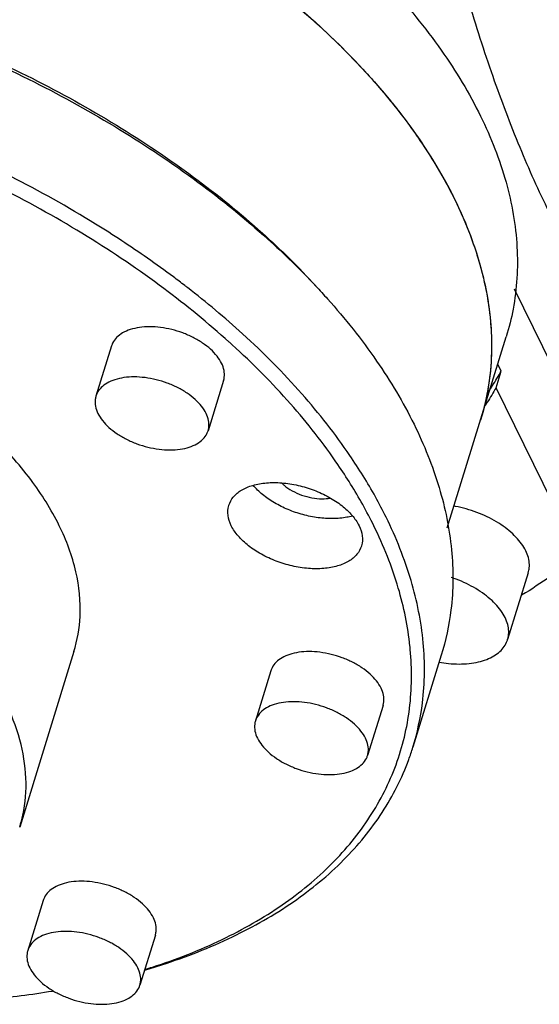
# Model space of a CAD drawing. Header units: millimetres. Extents: x 0 to 594, y 0 to 420.
# Tile 175 of 256: x 508.67 to 511.1, y 322.9 to 327.52. Entities that reach past the tile are written whole.
import ezdxf

# ---------------------------------------------------------------- set-up
doc = ezdxf.new("R2010")
doc.units = ezdxf.units.MM
doc.header["$LTSCALE"] = 32.67
doc.layers.get('0').update_dxf_attribs({"linetype": 'CONTINUOUS'})

msp = doc.modelspace()

# ---------------------------------------------------------------- linework, layer by layer
at = {"color": 7, "linetype": 'CONTINUOUS'}
for p, q in [((511.41874, 325.3758), (510.98749, 326.25459)), ((510.67268, 325.13451), (510.94974, 326.03108)), ((509.09945, 325.9877), (509.02683, 325.7527)), ((510.92564, 325.86999), (510.90988, 325.9021)), ((510.90144, 325.79166), (510.92564, 325.86999)), ((509.62493, 325.82532), (509.55231, 325.59032)), ((511.28625, 325.00749), (510.90144, 325.79166)), ((511.05286, 324.92433), (510.95604, 324.611)), ((508.92355, 324.5548), (508.66938, 323.73231)), ((510.64523, 324.53764), (510.51209, 324.10681)), ((509.84655, 324.46527), (509.77393, 324.23027)), ((510.37203, 324.30288), (510.29941, 324.06789)), ((508.77971, 323.38875), (508.70709, 323.15375)), ((509.30519, 323.22636), (509.23257, 322.99136))]:
    msp.add_line(p, q, dxfattribs=at)
for points, knots in [([(512.69674, 325.44307), (512.68922, 325.44119), (512.62255, 325.42543), (512.49341, 325.41038), (512.30887, 325.4296), (512.12644, 325.48902), (511.94775, 325.58745), (511.77386, 325.72359), (511.60564, 325.89621), (511.44398, 326.10406), (511.28983, 326.34571), (511.14417, 326.61954), (511.00796, 326.92369), (510.88214, 327.25607), (510.76759, 327.61437), (510.66512, 327.99609), (510.57544, 328.39856), (510.4992, 328.81895), (510.43693, 329.25431), (510.38909, 329.70157), (510.356, 330.15758), (510.3379, 330.61912), (510.33592, 330.92832), (510.33747, 331.0832)], [0, 0, 0, 0, 0.0034797, 0.0307476, 0.0579857, 0.0862387, 0.1164197, 0.1492333, 0.1851647, 0.2245072, 0.2674002, 0.3138624, 0.3638177, 0.4171153, 0.4735457, 0.5328505, 0.5947315, 0.6588577, 0.7248713, 0.7923931, 0.8610276, 0.9303674, 1, 1, 1, 1]), ([(507.40996, 328.75266), (507.45953, 328.74334), (507.66475, 328.702), (508.02191, 328.61035), (508.47216, 328.45664), (508.90425, 328.2701), (509.31023, 328.05418), (509.68267, 327.81281), (510.01474, 327.5504), (510.30043, 327.27161), (510.53446, 326.98148), (510.65789, 326.7758), (510.70845, 326.67278)], [0, 0, 0, 0, 0.0376084, 0.1560827, 0.2747406, 0.3921012, 0.5067322, 0.6173081, 0.7226713, 0.8219032, 0.9144058, 1, 1, 1, 1]), ([(507.41072, 328.75251), (507.55927, 328.72456), (507.86918, 328.65381), (508.33058, 328.50983), (508.78864, 328.32469), (509.22053, 328.10639), (509.6176, 327.85926), (509.97192, 327.58824), (510.24041, 327.33288), (510.38458, 327.16527), (510.43457, 327.10189)], [0, 0, 0, 0, 0.1290871, 0.2712841, 0.4124439, 0.5506663, 0.6841749, 0.8114036, 0.9310947, 1, 1, 1, 1]), ([(508.95799, 328.6866), (509.08876, 328.62574), (509.35654, 328.48873), (509.73863, 328.25093), (510.09295, 327.97991), (510.3975, 327.69025), (510.64615, 327.38767), (510.77653, 327.17234), (510.82948, 327.06444)], [0, 0, 0, 0, 0.1716538, 0.3577041, 0.5350033, 0.7017982, 0.8569249, 1, 1, 1, 1]), ([(506.0719, 327.89225), (506.21631, 327.89225), (506.51176, 327.87926), (506.95932, 327.82334), (507.4138, 327.73055), (507.86559, 327.60231), (508.30577, 327.44098), (508.72654, 327.24944), (509.12104, 327.03083), (509.4827, 326.78872), (509.79501, 326.53553), (509.97772, 326.35556), (510.05701, 326.26879)], [0, 0, 0, 0, 0.0981674, 0.2007536, 0.3063026, 0.4131691, 0.5197001, 0.6246797, 0.7271217, 0.8259564, 0.9201435, 1, 1, 1, 1]), ([(506.07151, 327.88409), (506.20896, 327.88335), (506.49947, 327.86988), (506.94434, 327.81429), (507.40513, 327.72021), (507.86319, 327.59019), (508.30947, 327.42661), (508.73608, 327.23241), (509.13607, 327.01076), (509.50274, 326.76529), (509.80864, 326.51729), (509.98488, 326.34547), (510.05688, 326.26856)], [0, 0, 0, 0, 0.0935804, 0.1977588, 0.3049451, 0.4134692, 0.5216523, 0.62826, 0.7322905, 0.8326577, 0.9283053, 1, 1, 1, 1]), ([(510.43457, 327.10189), (510.46534, 327.06288), (510.49661, 327.02102), (510.52663, 326.97823), (510.52809, 326.97613)], [0, 0, 0, 0, 0.9511487, 1, 1, 1, 1]), ([(510.82948, 327.06444), (510.8782, 326.96517), (510.95677, 326.76556), (511.01097, 326.45769), (510.99693, 326.21162), (510.96285, 326.07363), (510.9497, 326.03111)], [0, 0, 0, 0, 0.3118227, 0.6009374, 0.8748333, 1, 1, 1, 1]), ([(509.268, 326.39931), (509.18844, 326.45494), (508.97969, 326.59186), (508.69514, 326.75116), (508.48931, 326.85106), (508.42005, 326.88306)], [0, 0, 0, 0, 0.2979146, 0.765834, 1, 1, 1, 1]), ([(509.65103, 326.00604), (509.55306, 326.09446), (509.3382, 326.26972), (508.98384, 326.50932), (508.63768, 326.70312), (508.41072, 326.8114), (508.31848, 326.85259)], [0, 0, 0, 0, 0.2497406, 0.524186, 0.8088014, 1, 1, 1, 1]), ([(510.70845, 326.67278), (510.75513, 326.57765), (510.83112, 326.38648), (510.88706, 326.09191), (510.87927, 325.84107), (510.84549, 325.69388), (510.82866, 325.63938)], [0, 0, 0, 0, 0.2987491, 0.5764812, 0.8395792, 1, 1, 1, 1]), ([(508.85483, 325.14529), (508.81752, 325.22132), (508.7216, 325.37274), (508.53401, 325.58103), (508.30133, 325.77605), (508.03045, 325.95209), (507.7293, 326.10409), (507.40683, 326.22754), (507.07263, 326.31877), (506.73664, 326.37506), (506.40883, 326.39474), (506.09886, 326.3772), (505.81574, 326.32285), (505.56756, 326.23294), (505.36149, 326.10931), (505.20418, 325.95418), (505.13016, 325.82082), (505.10512, 325.7463), (505.10191, 325.73587)], [0, 0, 0, 0, 0.0575016, 0.1208557, 0.189671, 0.2630517, 0.3397526, 0.418304, 0.4971201, 0.5745987, 0.6492208, 0.7196544, 0.7848739, 0.8443028, 0.8979926, 0.9468219, 0.992615, 1, 1, 1, 1]), ([(509.44322, 326.27077), (509.42539, 326.28449), (509.36766, 326.32826), (509.30893, 326.37069), (509.268, 326.39931)], [0, 0, 0, 0, 0.3105176, 1, 1, 1, 1]), ([(510.82568, 326.36993), (510.82632, 326.36767), (510.83536, 326.33537), (510.84338, 326.30278), (510.84989, 326.27227)], [0, 0, 0, 0, 0.0699253, 1, 1, 1, 1]), ([(510.33667, 325.28026), (510.29984, 325.34682), (510.19511, 325.51558), (509.99059, 325.77525), (509.73195, 326.03544), (509.54455, 326.19223), (509.45569, 326.26113)], [0, 0, 0, 0, 0.1719296, 0.4480126, 0.7458143, 1, 1, 1, 1]), ([(510.08494, 326.23821), (510.09396, 326.22835), (510.18587, 326.12655), (510.34326, 325.92903), (510.52113, 325.63209), (510.64179, 325.33371), (510.70252, 325.03863), (510.70133, 324.77098), (510.66666, 324.6071), (510.64522, 324.53764)], [0, 0, 0, 0, 0.0214048, 0.2197264, 0.4038187, 0.5743504, 0.7332348, 0.8837162, 1, 1, 1, 1]), ([(509.27831, 326.07745), (509.26233, 326.07745), (509.23169, 326.07552), (509.18881, 326.06613), (509.15225, 326.05063), (509.12335, 326.02933), (509.10677, 326.00704), (509.10093, 325.99243), (509.09947, 325.9877)], [0, 0, 0, 0, 0.2249498, 0.430743, 0.6154746, 0.7803369, 0.9305688, 1, 1, 1, 1]), ([(509.62492, 325.82532), (509.62651, 325.83046), (509.62992, 325.84631), (509.6284, 325.87457), (509.61614, 325.90846), (509.59432, 325.94184), (509.56387, 325.9737), (509.52591, 326.00297), (509.48184, 326.0286), (509.4333, 326.04966), (509.38209, 326.06535), (509.33015, 326.0751), (509.29535, 326.07745), (509.27831, 326.07745)], [0, 0, 0, 0, 0.0336486, 0.1008239, 0.174657, 0.2574036, 0.3495291, 0.4501368, 0.5573866, 0.6688263, 0.781659, 0.8929794, 1, 1, 1, 1]), ([(510.87787, 326.07283), (510.87815, 326.0685), (510.88045, 326.03043), (510.88107, 325.99225), (510.88024, 325.95845)], [0, 0, 0, 0, 0.1137977, 1, 1, 1, 1]), ([(510.22003, 325.3406), (510.201, 325.37125), (510.11544, 325.50252), (509.93788, 325.72797), (509.76109, 325.90583), (509.66504, 325.99334)], [0, 0, 0, 0, 0.1258715, 0.5463945, 1, 1, 1, 1]), ([(509.20569, 325.84245), (509.18971, 325.84245), (509.15907, 325.84052), (509.11619, 325.83114), (509.07963, 325.81563), (509.05073, 325.79433), (509.03415, 325.77204), (509.02831, 325.75744), (509.02685, 325.7527)], [0, 0, 0, 0, 0.2249498, 0.430743, 0.6154746, 0.7803369, 0.9305688, 1, 1, 1, 1]), ([(509.5523, 325.59032), (509.55389, 325.59547), (509.5573, 325.61131), (509.55578, 325.63957), (509.54352, 325.67346), (509.5217, 325.70685), (509.49125, 325.7387), (509.45329, 325.76797), (509.40922, 325.7936), (509.36068, 325.81466), (509.30947, 325.83035), (509.25753, 325.8401), (509.22273, 325.84245), (509.20569, 325.84245)], [0, 0, 0, 0, 0.0336486, 0.1008239, 0.174657, 0.2574036, 0.3495291, 0.4501368, 0.5573866, 0.6688263, 0.781659, 0.8929794, 1, 1, 1, 1]), ([(510.86299, 325.78201), (510.86223, 325.77767), (510.85356, 325.72954), (510.84181, 325.68197), (510.82867, 325.63944)], [0, 0, 0, 0, 0.0901993, 1, 1, 1, 1]), ([(509.02685, 325.7527), (509.02526, 325.74755), (509.02185, 325.73171), (509.02336, 325.70345), (509.03562, 325.66956), (509.05744, 325.63617), (509.0879, 325.60432), (509.12585, 325.57505), (509.16992, 325.54942), (509.21846, 325.52836), (509.26967, 325.51267), (509.32161, 325.50292), (509.35641, 325.50057), (509.37346, 325.50057)], [0, 0, 0, 0, 0.0336486, 0.1008239, 0.174657, 0.2574036, 0.3495291, 0.4501368, 0.5573866, 0.6688263, 0.781659, 0.8929794, 1, 1, 1, 1]), ([(509.37346, 325.50057), (509.38943, 325.50057), (509.42007, 325.5025), (509.46295, 325.51188), (509.49952, 325.52739), (509.52841, 325.54869), (509.545, 325.57098), (509.55084, 325.58559), (509.5523, 325.59032)], [0, 0, 0, 0, 0.2249498, 0.430743, 0.6154746, 0.7803369, 0.9305688, 1, 1, 1, 1]), ([(509.64958, 325.24123), (509.65388, 325.25507), (509.66946, 325.283), (509.70933, 325.31515), (509.76323, 325.33711), (509.82772, 325.34803), (509.89943, 325.34757), (509.9745, 325.3358), (510.04876, 325.31338), (510.11806, 325.28157), (510.17857, 325.2421), (510.22694, 325.19717), (510.2509, 325.16271), (510.25944, 325.14529)], [0, 0, 0, 0, 0.0603227, 0.1300256, 0.2101024, 0.3012709, 0.401877, 0.5087756, 0.6179991, 0.7253017, 0.8266666, 0.9188433, 1, 1, 1, 1]), ([(510.22854, 325.19052), (510.21988, 325.18809), (510.19006, 325.18128), (510.13625, 325.17657), (510.06706, 325.18111), (509.99617, 325.19554), (509.92709, 325.21915), (509.86325, 325.25077), (509.80785, 325.28885), (509.77671, 325.31883), (509.76356, 325.3346)], [0, 0, 0, 0, 0.0529369, 0.1798249, 0.3170414, 0.4604417, 0.6051969, 0.7463353, 0.8792679, 1, 1, 1, 1]), ([(509.89762, 325.34494), (509.90104, 325.34152), (509.91587, 325.32789), (509.94615, 325.30731), (509.99027, 325.28745), (510.03763, 325.27472), (510.07018, 325.27151), (510.0861, 325.27151)], [0, 0, 0, 0, 0.0699893, 0.2911979, 0.5282924, 0.7688841, 1, 1, 1, 1]), ([(509.66075, 325.14529), (509.65332, 325.16044), (509.64285, 325.19151), (509.64479, 325.22521), (509.64937, 325.24055), (509.64958, 325.24123)], [0, 0, 0, 0, 0.5144484, 0.9783359, 1, 1, 1, 1]), ([(511.05286, 324.92433), (511.05525, 324.93208), (511.05883, 324.95036), (511.05762, 324.98019), (511.04861, 325.01275), (511.03226, 325.04541), (511.00901, 325.07754), (510.97939, 325.10849), (510.94405, 325.13763), (510.90377, 325.16433), (510.8594, 325.18803), (510.81194, 325.20819), (510.76242, 325.22438), (510.72615, 325.23291), (510.70668, 325.23646), (510.70428, 325.23688)], [0, 0, 0, 0, 0.0471393, 0.1074624, 0.1720414, 0.2423207, 0.3189806, 0.4020458, 0.4910265, 0.5850449, 0.6829411, 0.7833604, 0.88483, 0.9858299, 1, 1, 1, 1]), ([(510.51208, 324.10681), (510.53303, 324.1747), (510.56768, 324.33677), (510.56991, 324.60259), (510.51029, 324.89752), (510.43349, 325.08908), (510.38668, 325.18446)], [0, 0, 0, 0, 0.1916308, 0.4451977, 0.7128173, 1, 1, 1, 1]), ([(508.9235, 324.55471), (508.94002, 324.60832), (508.96171, 324.73402), (508.94046, 324.93793), (508.88853, 325.07661), (508.85483, 325.14529)], [0, 0, 0, 0, 0.2760333, 0.622142, 1, 1, 1, 1]), ([(510.27062, 325.04936), (510.26632, 325.03551), (510.25073, 325.00758), (510.21087, 324.97544), (510.15697, 324.95348), (510.09248, 324.94255), (510.02077, 324.94301), (509.9457, 324.95478), (509.87144, 324.9772), (509.80214, 325.00902), (509.74163, 325.04848), (509.69326, 325.09342), (509.6693, 325.12787), (509.66075, 325.14529)], [0, 0, 0, 0, 0.0603227, 0.1300256, 0.2101024, 0.3012709, 0.401877, 0.5087756, 0.6179991, 0.7253017, 0.8266666, 0.9188433, 1, 1, 1, 1]), ([(510.25944, 325.14529), (510.26688, 325.13014), (510.27735, 325.09908), (510.27541, 325.06537), (510.27083, 325.05004), (510.27062, 325.04936)], [0, 0, 0, 0, 0.5144484, 0.9783359, 1, 1, 1, 1]), ([(510.49828, 324.58109), (510.48866, 324.67309), (510.44845, 324.86724), (510.37468, 325.05123), (510.32852, 325.14529)], [0, 0, 0, 0, 0.4685006, 1, 1, 1, 1]), ([(510.95603, 324.61099), (510.95843, 324.61875), (510.962, 324.63703), (510.96079, 324.66686), (510.95179, 324.69942), (510.93544, 324.73208), (510.91218, 324.76421), (510.88257, 324.79516), (510.84723, 324.8243), (510.80694, 324.851), (510.76258, 324.8747), (510.72368, 324.89122), (510.69973, 324.89967), (510.692, 324.90222)], [0, 0, 0, 0, 0.0567454, 0.1293613, 0.2071004, 0.2917013, 0.3839831, 0.4839755, 0.5910887, 0.7042665, 0.8221122, 0.942995, 1, 1, 1, 1]), ([(510.7284, 324.49678), (510.74404, 324.49678), (510.77439, 324.49826), (510.81783, 324.50531), (510.85701, 324.51699), (510.8911, 324.53311), (510.91933, 324.55339), (510.94101, 324.57752), (510.95163, 324.59776), (510.95547, 324.60917), (510.95603, 324.61099)], [0, 0, 0, 0, 0.1729065, 0.3351408, 0.4854641, 0.6235176, 0.7500854, 0.8673418, 0.978919, 1, 1, 1, 1]), ([(509.25615, 323.06519), (509.26796, 323.06883), (509.39144, 323.10774), (509.61368, 323.19439), (509.89834, 323.35626), (510.13442, 323.54985), (510.31724, 323.77252), (510.44248, 324.02057), (510.50688, 324.28887), (510.50842, 324.47298), (510.49984, 324.56527)], [0, 0, 0, 0, 0.01747, 0.183143, 0.3366195, 0.4790953, 0.6128978, 0.7414668, 0.8690361, 1, 1, 1, 1]), ([(510.02541, 324.55502), (510.00943, 324.55502), (509.97879, 324.55308), (509.93591, 324.5437), (509.89935, 324.5282), (509.87045, 324.5069), (509.85387, 324.48461), (509.84803, 324.47), (509.84657, 324.46527)], [0, 0, 0, 0, 0.2249498, 0.430743, 0.6154746, 0.7803369, 0.9305688, 1, 1, 1, 1]), ([(510.37202, 324.30289), (510.37361, 324.30803), (510.37702, 324.32388), (510.3755, 324.35214), (510.36324, 324.38603), (510.34142, 324.41941), (510.31097, 324.45127), (510.27301, 324.48054), (510.22894, 324.50617), (510.1804, 324.52723), (510.1292, 324.54292), (510.07725, 324.55267), (510.04245, 324.55502), (510.02541, 324.55502)], [0, 0, 0, 0, 0.0336486, 0.1008239, 0.174657, 0.2574036, 0.3495291, 0.4501368, 0.5573866, 0.6688263, 0.781659, 0.8929794, 1, 1, 1, 1]), ([(510.63525, 324.50523), (510.6498, 324.50266), (510.68075, 324.49838), (510.71197, 324.49678), (510.7284, 324.49678)], [0, 0, 0, 0, 0.4734099, 1, 1, 1, 1]), ([(508.66936, 323.73235), (508.6751, 323.75089), (508.69476, 323.82601), (508.70557, 323.96516), (508.6751, 324.1474), (508.6291, 324.26483), (508.60066, 324.3228)], [0, 0, 0, 0, 0.0955052, 0.3818303, 0.6812823, 1, 1, 1, 1]), ([(509.95279, 324.32002), (509.93681, 324.32002), (509.90617, 324.31809), (509.86329, 324.3087), (509.82673, 324.2932), (509.79783, 324.2719), (509.78125, 324.24961), (509.77541, 324.235), (509.77395, 324.23027)], [0, 0, 0, 0, 0.2249498, 0.430743, 0.6154746, 0.7803369, 0.9305688, 1, 1, 1, 1]), ([(510.2994, 324.06789), (510.30099, 324.07304), (510.3044, 324.08888), (510.30288, 324.11714), (510.29062, 324.15103), (510.2688, 324.18442), (510.23835, 324.21627), (510.20039, 324.24554), (510.15632, 324.27117), (510.10778, 324.29223), (510.05658, 324.30792), (510.00463, 324.31767), (509.96983, 324.32002), (509.95279, 324.32002)], [0, 0, 0, 0, 0.0336486, 0.1008239, 0.174657, 0.2574036, 0.3495291, 0.4501368, 0.5573866, 0.6688263, 0.781659, 0.8929794, 1, 1, 1, 1]), ([(509.77395, 324.23027), (509.77236, 324.22512), (509.76895, 324.20928), (509.77047, 324.18102), (509.78272, 324.14713), (509.80454, 324.11374), (509.835, 324.08188), (509.87295, 324.05262), (509.91702, 324.02699), (509.96556, 324.00593), (510.01677, 323.99023), (510.06871, 323.98049), (510.10352, 323.97814), (510.12056, 323.97814)], [0, 0, 0, 0, 0.0336486, 0.1008239, 0.174657, 0.2574036, 0.3495291, 0.4501368, 0.5573866, 0.6688263, 0.781659, 0.8929794, 1, 1, 1, 1]), ([(509.25584, 323.06239), (509.28241, 323.07015), (509.42241, 323.11308), (509.6619, 323.20646), (509.95052, 323.37057), (510.18987, 323.56685), (510.37523, 323.7926), (510.46998, 323.98026), (510.50603, 324.0872), (510.51208, 324.10681)], [0, 0, 0, 0, 0.0488213, 0.2582106, 0.452185, 0.6322562, 0.8013653, 0.9638599, 1, 1, 1, 1]), ([(510.12056, 323.97814), (510.13653, 323.97814), (510.16717, 323.98007), (510.21005, 323.98945), (510.24662, 324.00496), (510.27552, 324.02626), (510.2921, 324.04855), (510.29794, 324.06315), (510.2994, 324.06789)], [0, 0, 0, 0, 0.2249498, 0.430743, 0.6154746, 0.7803369, 0.9305688, 1, 1, 1, 1]), ([(508.95857, 323.4785), (508.9426, 323.4785), (508.91196, 323.47656), (508.86907, 323.46718), (508.83251, 323.45168), (508.80361, 323.43038), (508.78703, 323.40809), (508.78119, 323.39348), (508.77973, 323.38875)], [0, 0, 0, 0, 0.2249498, 0.430743, 0.6154746, 0.7803369, 0.9305688, 1, 1, 1, 1]), ([(509.30518, 323.22637), (509.30677, 323.23151), (509.31018, 323.24735), (509.30866, 323.27562), (509.29641, 323.30951), (509.27458, 323.34289), (509.24413, 323.37475), (509.20617, 323.40402), (509.16211, 323.42965), (509.11356, 323.45071), (509.06236, 323.4664), (509.01041, 323.47615), (508.97561, 323.4785), (508.95857, 323.4785)], [0, 0, 0, 0, 0.0336486, 0.1008239, 0.174657, 0.2574036, 0.3495291, 0.4501368, 0.5573866, 0.6688263, 0.781659, 0.8929794, 1, 1, 1, 1]), ([(508.88595, 323.2435), (508.86998, 323.2435), (508.83934, 323.24156), (508.79645, 323.23218), (508.75989, 323.21668), (508.73099, 323.19538), (508.71441, 323.17309), (508.70857, 323.15848), (508.70711, 323.15375)], [0, 0, 0, 0, 0.2249498, 0.430743, 0.6154746, 0.7803369, 0.9305688, 1, 1, 1, 1]), ([(509.23256, 322.99137), (509.23415, 322.99651), (509.23756, 323.01236), (509.23604, 323.04062), (509.22379, 323.07451), (509.20196, 323.10789), (509.17151, 323.13975), (509.13355, 323.16902), (509.08949, 323.19465), (509.04094, 323.21571), (508.98974, 323.2314), (508.93779, 323.24115), (508.90299, 323.2435), (508.88595, 323.2435)], [0, 0, 0, 0, 0.0336486, 0.1008239, 0.174657, 0.2574036, 0.3495291, 0.4501368, 0.5573866, 0.6688263, 0.781659, 0.8929794, 1, 1, 1, 1]), ([(508.70711, 323.15375), (508.70552, 323.1486), (508.70211, 323.13276), (508.70363, 323.1045), (508.71588, 323.07061), (508.7377, 323.03722), (508.76816, 323.00536), (508.80612, 322.9761), (508.85018, 322.95047), (508.89872, 322.92941), (508.94993, 322.91371), (509.00188, 322.90397), (509.03668, 322.90162), (509.05372, 322.90162)], [0, 0, 0, 0, 0.0336486, 0.1008239, 0.174657, 0.2574036, 0.3495291, 0.4501368, 0.5573866, 0.6688263, 0.781659, 0.8929794, 1, 1, 1, 1]), ([(506.9879, 323.02602), (507.06023, 323.01113), (507.28292, 322.96952), (507.65457, 322.92171), (508.09672, 322.90116), (508.48573, 322.91725), (508.72504, 322.94753), (508.82303, 322.96391)], [0, 0, 0, 0, 0.1200027, 0.3680692, 0.6084075, 0.8385873, 1, 1, 1, 1]), ([(509.05372, 322.90162), (509.06969, 322.90162), (509.10033, 322.90355), (509.14321, 322.91293), (509.17978, 322.92843), (509.20868, 322.94973), (509.22526, 322.97203), (509.2311, 322.98663), (509.23256, 322.99137)], [0, 0, 0, 0, 0.2249498, 0.430743, 0.6154746, 0.7803369, 0.9305688, 1, 1, 1, 1])]:
    msp.add_open_spline(points, degree=3, knots=knots, dxfattribs=at)
for points in [[(510.52809, 326.97613), (510.59559, 326.8796), (510.65662, 326.77839), (510.70845, 326.67278)], [(510.70845, 326.67278), (510.75613, 326.57561), (510.79621, 326.47431), (510.82568, 326.36993)], [(509.45569, 326.26113), (509.45154, 326.26435), (509.44738, 326.26756), (509.44322, 326.27077)], [(510.84989, 326.27227), (510.8639, 326.20654), (510.87348, 326.13988), (510.87787, 326.07283)], [(510.05688, 326.26856), (510.06629, 326.2585), (510.07565, 326.24838), (510.08494, 326.23821)], [(509.6627, 325.99547), (509.65882, 325.999), (509.65493, 326.00252), (509.65103, 326.00604)], [(509.66504, 325.99334), (509.66426, 325.99405), (509.66348, 325.99476), (509.6627, 325.99547)], [(510.88024, 325.95845), (510.87879, 325.89932), (510.87314, 325.84028), (510.86299, 325.78201)], [(510.88479, 325.80178), (510.89914, 325.82409), (510.91278, 325.84684), (510.92564, 325.86999)], [(510.90144, 325.79166), (510.88857, 325.7685), (510.87493, 325.74576), (510.86058, 325.72345)], [(510.86591, 325.7733), (510.87233, 325.78271), (510.87863, 325.79221), (510.88479, 325.80178)], [(510.86058, 325.72345), (510.85733, 325.71839), (510.85404, 325.71336), (510.85072, 325.70836)], [(510.32852, 325.14529), (510.29572, 325.21213), (510.25934, 325.27726), (510.22003, 325.3406)], [(510.0861, 325.27151), (510.0989, 325.27151), (510.11175, 325.27252), (510.12436, 325.2749)], [(510.38668, 325.18446), (510.37081, 325.21679), (510.35412, 325.24873), (510.33667, 325.28026)], [(511.28625, 325.00749), (511.20308, 324.93818), (511.11423, 324.87551), (511.02167, 324.81906)], [(510.49984, 324.56527), (510.49935, 324.57054), (510.49883, 324.57582), (510.49828, 324.58109)]]:
    msp.add_open_spline(points, degree=3, dxfattribs=at)

doc.saveas('drawing.dxf')
